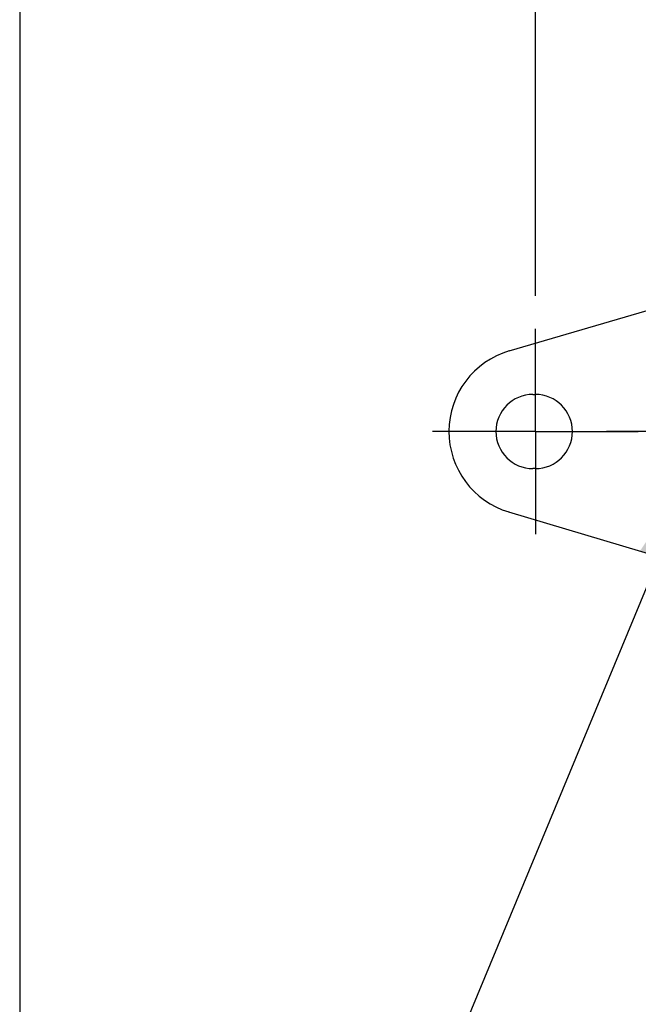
# Model space of a CAD drawing. Header units: inches. Extents: x 0 to 11, y 0 to 8.5.
# Tile 9 of 23: x 0 to 0.9, y 4.8 to 6.3. Entities that reach past the tile are written whole.
import ezdxf

# ---------------------------------------------------------------- set-up
doc = ezdxf.new("R2010")
doc.units = ezdxf.units.IN
doc.header["$MEASUREMENT"] = 0
doc.linetypes.add('CENTERX2', pattern=[0.8, 0.5, -0.1, 0.1, -0.1])
doc.layers.add('CENTER', color=40, linetype='CENTERX2')
doc.layers.add('DIMENSIONS', color=140, linetype='Continuous', lineweight=25)
doc.styles.add('SLDTEXTSTYLE0', font='TXT', dxfattribs={"width": 0.75})
doc.dimstyles.new('SLDDIMSTYLE3', dxfattribs={"dimtxt": 0.125, "dimasz": 0.15, "dimexe": 0, "dimexo": 0.0625, "dimgap": 0.03125, "dimtad": 0, "dimtih": 1, "dimtoh": 1, "dimrnd": 1e-09, "dimdsep": 46, "dimtxsty": 'SLDTEXTSTYLE0', "dimsah": 1, "dimcen": 0, "dimadec": 0, "dimazin": 2, "dimtfac": 1, "dimtofl": 0, "dimtmove": 0, "dimatfit": 3, "dimfxl": 0, "dimfrac": 2, "dimtolj": 1, "dimtzin": 12, "dimarcsym": 0})
doc.dimstyles.new('SLDDIMSTYLE4', dxfattribs={"dimtxt": 0.125, "dimasz": 0.15, "dimexe": 0, "dimexo": 0.0625, "dimgap": 0.03125, "dimtad": 0, "dimtih": 1, "dimtoh": 1, "dimrnd": 1e-09, "dimzin": 12, "dimdsep": 46, "dimtxsty": 'SLDTEXTSTYLE0', "dimsah": 1, "dimcen": 0.09, "dimadec": 0, "dimazin": 3, "dimtfac": 1, "dimtofl": 0, "dimtmove": 0, "dimatfit": 3, "dimfxl": 0, "dimfrac": 2, "dimtolj": 1, "dimtzin": 12, "dimarcsym": 0})

# ---------------------------------------------------------------- blocks, each defined once
blk = doc.blocks.new('SW_SYMBOL_HOLE_DEPTH')
at = {"layer": 'DIMENSIONS', "color": 0}
for p, q in [((0, 34.45), (31.5, 34.45)), ((15.75, 34.45), (15.75, 2.95)), ((3.94, 21.85), (15.75, 2.95)), ((27.56, 21.85), (15.75, 2.95))]:
    blk.add_line(p, q, dxfattribs=at)
blk = doc.blocks.new('_D_2')
at = {"layer": 'DIMENSIONS'}
for p, q in [((1.0299, 5.6425), (0.6227, 4.6605)), ((1.6471, 4.8856), (1.609, 4.8856)), ((1.609, 4.8856), (1.609, 4.6872)), ((1.878, 4.8856), (1.9161, 4.8856)), ((1.9161, 4.8856), (1.9161, 4.6872)), ((1.609, 4.6872), (1.6471, 4.6872)), ((1.9161, 4.6872), (1.878, 4.6872)), ((0.6227, 4.6605), (0.8727, 4.6605))]:
    blk.add_line(p, q, dxfattribs=at)
blk.add_solid([(1.0299, 5.6425), (0.9447, 5.5154), (1.0001, 5.4925)], dxfattribs=at)
at = {"layer": 'DIMENSIONS', "xscale": 0.00405556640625, "yscale": 0.00405556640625, "zscale": 0.00405556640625}
blk.add_blockref('SW_SYMBOL_HOLE_DEPTH', (1.7324, 4.4781), dxfattribs=at)
at = {"layer": 'DIMENSIONS', "char_height": 0.125, "attachment_point": 1, "style": 'SLDTEXTSTYLE0'}
for s, insert in [('%%c', (1.0592, 4.8464)), ('0.12', (1.2477, 4.8483)), ('3.0', (1.6471, 4.8483)), ('THRU', (2.0011, 4.8483)), ('0.22[5.6]', (1.0612, 4.6239)), ('0.07[1.8]', (1.911, 4.6239)), ('%%c', (0.8727, 4.6219))]:
    blk.add_mtext(s, dxfattribs=dict(at, insert=insert))
blk = doc.blocks.new('_D_4')
at = {"layer": 'DIMENSIONS'}
for p, q in [((0.7852, 5.9036), (0.7852, 7.0747)), ((2.597, 5.9036), (2.597, 7.0747)), ((0.7852, 6.9497), (1.3817, 6.9497)), ((1.5294, 6.9487), (1.4913, 6.9487)), ((1.4913, 6.9487), (1.4913, 6.7503)), ((1.8527, 6.9487), (1.8908, 6.9487)), ((1.8908, 6.9487), (1.8908, 6.7503)), ((2.597, 6.9497), (2.0004, 6.9497)), ((1.4913, 6.7503), (1.5294, 6.7503)), ((1.8908, 6.7503), (1.8527, 6.7503))]:
    blk.add_line(p, q, dxfattribs=at)
for points in [[(0.7852, 6.9497), (0.9352, 6.9197), (0.9352, 6.9797)], [(2.597, 6.9497), (2.447, 6.9797), (2.447, 6.9197)]]:
    blk.add_solid(points, dxfattribs=at)
at = {"layer": 'DIMENSIONS', "char_height": 0.125, "attachment_point": 1, "style": 'SLDTEXTSTYLE0'}
for s, insert in [('1.81', (1.5294, 7.1352)), ('46.0', (1.5294, 6.9114))]:
    blk.add_mtext(s, dxfattribs=dict(at, insert=insert))
blk = doc.blocks.new('SW_CENTERMARKSYMBOL_0')
at = {"layer": 'CENTER', "color": 0}
for p, q in [((0, 0.1), (0, 0.1565)), ((0, 0), (0, 0.1)), ((-0.1, 0), (-0.1565, 0)), ((0, 0), (-0.1, 0)), ((0, 0), (0, -0.1)), ((0, 0), (0.1, 0)), ((0.1, 0), (0.1565, 0)), ((0, -0.1), (0, -0.1565))]:
    blk.add_line(p, q, dxfattribs=at)
blk = doc.blocks.new('SW_CENTERMARKSYMBOL_1')
at = {"layer": 'CENTER', "color": 0}
for p, q in [((0, 0.1), (0, 0.1591)), ((0, 0), (0, 0.1)), ((-0.1, 0), (-0.1591, 0)), ((0, 0), (-0.1, 0)), ((0, 0), (0, -0.1)), ((0, 0), (0.1, 0)), ((0.1, 0), (0.1591, 0)), ((0, -0.1), (0, -0.1591))]:
    blk.add_line(p, q, dxfattribs=at)

msp = doc.modelspace()

# ---------------------------------------------------------------- linework, layer by layer
at = {"color": 7, "linetype": 'Continuous'}
msp.add_line((0.0001, 8.5001), (0.0001, 0.0001), dxfattribs=at)
for p, q in [((0.7455, 5.8198), (1.1283, 5.9325)), ((0.7816, 5.7536), (0.7852, 5.7536)), ((0.7852, 5.6406), (0.7816, 5.6406)), ((1.1283, 5.4592), (0.7448, 5.5745))]:
    msp.add_line(p, q)
for centre, radius, start, end in [((0.7816, 5.6971), 0.128, 106.399, 253.2565), ((0.7816, 5.6971), 0.0565, 90, 270), ((0.7852, 5.6971), 0.0565, 270, 90)]:
    msp.add_arc(centre, radius, start, end)

# ---------------------------------------------------------------- block references
at = {"layer": 'CENTER'}
for name, p in [('SW_CENTERMARKSYMBOL_0', (0.7852, 5.6971)), ('SW_CENTERMARKSYMBOL_1', (1.0525, 5.6971))]:
    msp.add_blockref(name, p, dxfattribs=at)

# ---------------------------------------------------------------- dimensions: what is measured, and where the dimension line sits
at = {"layer": 'DIMENSIONS'}
dim = msp.add_linear_dim(base=(2.597, 6.9497), p1=(0.7852, 5.8536), p2=(2.597, 5.8536), dimstyle='SLDDIMSTYLE4', dxfattribs=at)
dim.commit()
dim.dimension.update_dxf_attribs({"geometry": '_D_4', "text_midpoint": (1.6911, 6.9497), "dimtype": 160})
dim = msp.add_diameter_dim_2p(p1=(1.0751, 5.7516), p2=(1.0299, 5.6425), text='<> THRU\\P%%c0.22[5.6]{\\fGDT;x}0.07[1.8]\\P', dimstyle='SLDDIMSTYLE3', dxfattribs=at)
dim.commit()
dim.dimension.update_dxf_attribs({"geometry": '_D_2', "text_midpoint": (1.7274, 4.6859), "dimtype": 163})

doc.saveas('drawing.dxf')
